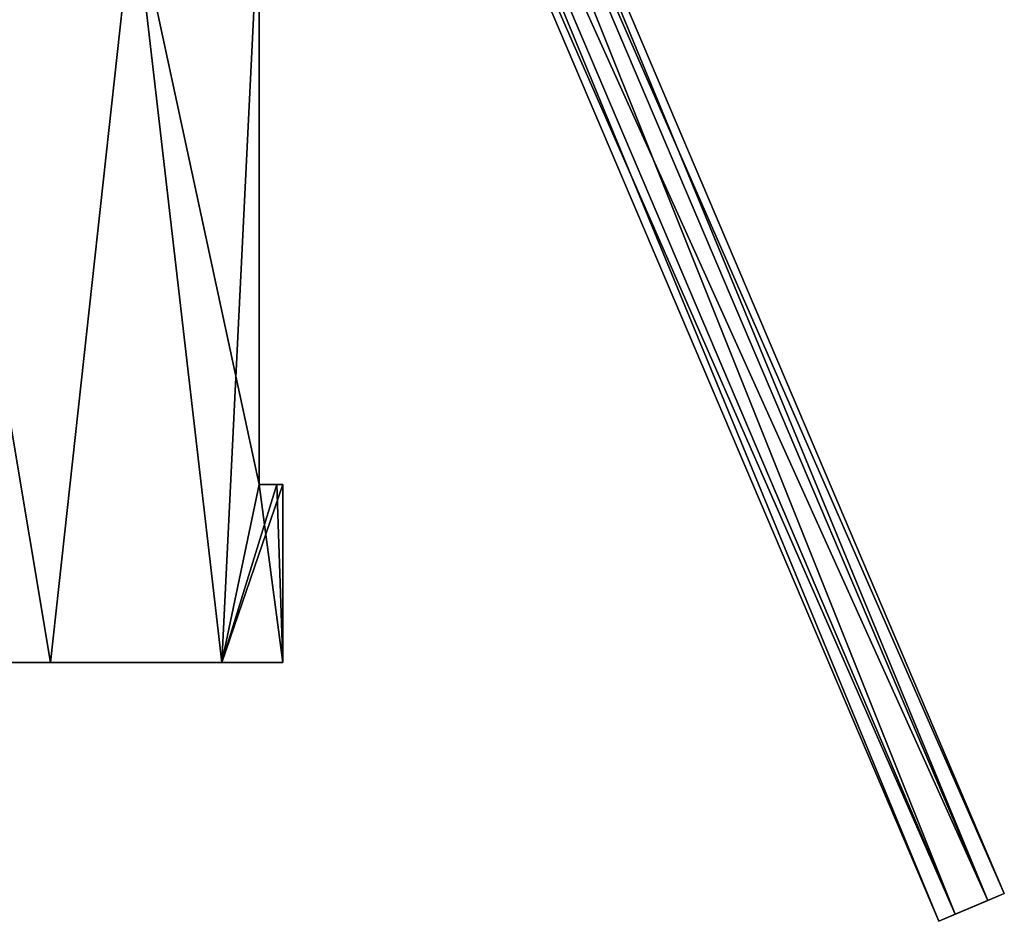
# Model space of a CAD drawing. Header units: millimetres. Extents: x -28.2 to 28.2, y -16.2 to 32.5.
# Tile 16 of 26: x 7.5 to 28.2, y -5.4 to 13.5. Entities that reach past the tile are written whole.
import ezdxf

# ---------------------------------------------------------------- set-up
doc = ezdxf.new("R2010")
doc.units = ezdxf.units.MM
doc.header["$LTSCALE"] = 101.851852
for name, color, linetype in [('1', 7, 'CONTINUOUS'), ('14', 7, 'CONTINUOUS'), ('15', 7, 'CONTINUOUS'), ('2', 7, 'CONTINUOUS'), ('3', 7, 'CONTINUOUS'), ('83', 7, 'CONTINUOUS'), ('84', 7, 'CONTINUOUS'), ('85', 7, 'CONTINUOUS')]:
    doc.layers.add(name, color=color, linetype=linetype)

msp = doc.modelspace()

# ---------------------------------------------------------------- linework, layer by layer
at = {"layer": '1', "color": 7, "linetype": 'Continuous'}
for points in [[(-8.105, 0, 10.164), (-11.713, 0, 5.64), (8.105, 0, 10.164), (-8.105, 0, 10.164)], [(8.105, 0, 10.164), (-11.713, 0, 5.64), (-6.586, 0, 6.42), (8.105, 0, 10.164)], [(-2.893, 0, -12.674), (8.105, 0, -10.164), (-8.105, 0, -10.164), (-2.893, 0, -12.674)], [(2.893, 0, 12.674), (-8.105, 0, 10.164), (8.105, 0, 10.164), (2.893, 0, 12.674)], [(8.105, 0, -10.164), (11.713, 0, -5.64), (-8.105, 0, -10.164), (8.105, 0, -10.164)], [(-8.105, 0, -10.164), (11.713, 0, -5.64), (-2.414, 0, -6.42), (-8.105, 0, -10.164)], [(-2.414, 0, 6.42), (8.105, 0, 10.164), (-6.586, 0, 6.42), (-2.414, 0, 6.42)], [(2.893, 0, -12.674), (8.105, 0, -10.164), (-2.893, 0, -12.674), (2.893, 0, -12.674)], [(0.961, 0, 3.968), (11.713, 0, 5.64), (-2.414, 0, 6.42), (0.961, 0, 3.968)], [(11.713, 0, 5.64), (8.105, 0, 10.164), (-2.414, 0, 6.42), (11.713, 0, 5.64)], [(-2.414, 0, -6.42), (11.713, 0, -5.64), (0.961, 0, -3.968), (-2.414, 0, -6.42)], [(2.25, 0), (11.713, 0, 5.64), (0.961, 0, 3.968), (2.25, 0)], [(11.713, 0, -5.64), (13, 0), (0.961, 0, -3.968), (11.713, 0, -5.64)], [(0.961, 0, -3.968), (13, 0), (2.25, 0), (0.961, 0, -3.968)], [(13, 0), (11.713, 0, 5.64), (2.25, 0), (13, 0)]]:
    msp.add_3dface(points, dxfattribs=at)
at = {"layer": '14', "color": 7, "linetype": 'Continuous'}
for points in [[(12.5, 3.75, -3.571), (12.5, 3.75, 3.571), (12.874, 3.75, 1.803), (12.5, 3.75, -3.571)], [(12.874, 3.75, -1.803), (12.5, 3.75, -3.571), (12.874, 3.75, 1.803), (12.874, 3.75, -1.803)], [(13, 3.75), (12.874, 3.75, -1.803), (12.874, 3.75, 1.803), (13, 3.75)]]:
    msp.add_3dface(points, dxfattribs=at)
at = {"layer": '15', "color": 7, "linetype": 'Continuous'}
for points in [[(12.5, 3.75, -3.571), (12.5, 16, -3.571), (12.5, 3.75, 3.571), (12.5, 3.75, -3.571)], [(12.5, 16, -3.571), (12.5, 16, 3.571), (12.5, 3.75, 3.571), (12.5, 16, -3.571)]]:
    msp.add_3dface(points, dxfattribs=at)
at = {"layer": '2', "color": 7, "linetype": 'Continuous'}
for points in [[(8.105, 0, -10.164), (2.893, 0, -12.674), (5.429, 16, -11.812), (8.105, 0, -10.164)], [(9.866, 16, -8.465), (8.105, 0, -10.164), (5.429, 16, -11.812), (9.866, 16, -8.465)], [(11.713, 0, -5.64), (8.105, 0, -10.164), (9.866, 16, -8.465), (11.713, 0, -5.64)], [(12.5, 16, -3.571), (11.713, 0, -5.64), (9.866, 16, -8.465), (12.5, 16, -3.571)], [(12.5, 3.75, -3.571), (11.713, 0, -5.64), (12.5, 16, -3.571), (12.5, 3.75, -3.571)], [(13, 0), (11.713, 0, -5.64), (13, 3.75), (13, 0)], [(11.713, 0, -5.64), (12.5, 3.75, -3.571), (12.874, 3.75, -1.803), (11.713, 0, -5.64)], [(13, 3.75), (11.713, 0, -5.64), (12.874, 3.75, -1.803), (13, 3.75)]]:
    msp.add_3dface(points, dxfattribs=at)
at = {"layer": '3', "color": 7, "linetype": 'Continuous'}
for points in [[(2.893, 0, 12.674), (8.105, 0, 10.164), (5.429, 16, 11.812), (2.893, 0, 12.674)], [(5.429, 16, 11.812), (8.105, 0, 10.164), (9.866, 16, 8.465), (5.429, 16, 11.812)], [(8.105, 0, 10.164), (11.713, 0, 5.64), (9.866, 16, 8.465), (8.105, 0, 10.164)], [(12.5, 16, 3.571), (9.866, 16, 8.465), (12.5, 3.75, 3.571), (12.5, 16, 3.571)], [(9.866, 16, 8.465), (11.713, 0, 5.64), (12.5, 3.75, 3.571), (9.866, 16, 8.465)], [(11.713, 0, 5.64), (13, 0), (12.5, 3.75, 3.571), (11.713, 0, 5.64)], [(12.5, 3.75, 3.571), (13, 0), (12.874, 3.75, 1.803), (12.5, 3.75, 3.571)], [(13, 0), (13, 3.75), (12.874, 3.75, 1.803), (13, 0)]]:
    msp.add_3dface(points, dxfattribs=at)
at = {"layer": '83', "linetype": 'Continuous'}
for points in [[(28.19, -4.855, 2.5), (26.81, -5.443, 2.5), (27.155, -5.296, 1.85), (28.19, -4.855, 2.5)], [(27.845, -5.002, 3.15), (26.81, -5.443, 2.5), (28.19, -4.855, 2.5), (27.845, -5.002, 3.15)], [(27.845, -5.002, 1.85), (28.19, -4.855, 2.5), (27.155, -5.296, 1.85), (27.845, -5.002, 1.85)], [(27.155, -5.296, 3.15), (26.81, -5.443, 2.5), (27.845, -5.002, 3.15), (27.155, -5.296, 3.15)]]:
    msp.add_3dface(points, dxfattribs=at)
at = {"layer": '84', "linetype": 'Continuous'}
for points in [[(14.431, 26.507, 3.15), (28.19, -4.855, 2.5), (14.776, 26.654, 2.5), (14.431, 26.507, 3.15)], [(13.741, 26.213, 3.15), (27.845, -5.002, 3.15), (14.431, 26.507, 3.15), (13.741, 26.213, 3.15)], [(27.845, -5.002, 3.15), (28.19, -4.855, 2.5), (14.431, 26.507, 3.15), (27.845, -5.002, 3.15)], [(13.395, 26.066, 2.5), (27.155, -5.296, 3.15), (13.741, 26.213, 3.15), (13.395, 26.066, 2.5)], [(27.155, -5.296, 3.15), (27.845, -5.002, 3.15), (13.741, 26.213, 3.15), (27.155, -5.296, 3.15)], [(26.81, -5.443, 2.5), (27.155, -5.296, 3.15), (13.395, 26.066, 2.5), (26.81, -5.443, 2.5)]]:
    msp.add_3dface(points, dxfattribs=at)
at = {"layer": '85', "linetype": 'Continuous'}
for points in [[(14.776, 26.654, 2.5), (27.845, -5.002, 1.85), (14.431, 26.507, 1.85), (14.776, 26.654, 2.5)], [(28.19, -4.855, 2.5), (27.845, -5.002, 1.85), (14.776, 26.654, 2.5), (28.19, -4.855, 2.5)], [(14.431, 26.507, 1.85), (27.155, -5.296, 1.85), (13.741, 26.213, 1.85), (14.431, 26.507, 1.85)], [(27.845, -5.002, 1.85), (27.155, -5.296, 1.85), (14.431, 26.507, 1.85), (27.845, -5.002, 1.85)], [(26.81, -5.443, 2.5), (13.395, 26.066, 2.5), (13.741, 26.213, 1.85), (26.81, -5.443, 2.5)], [(27.155, -5.296, 1.85), (26.81, -5.443, 2.5), (13.741, 26.213, 1.85), (27.155, -5.296, 1.85)]]:
    msp.add_3dface(points, dxfattribs=at)

doc.saveas('drawing.dxf')
